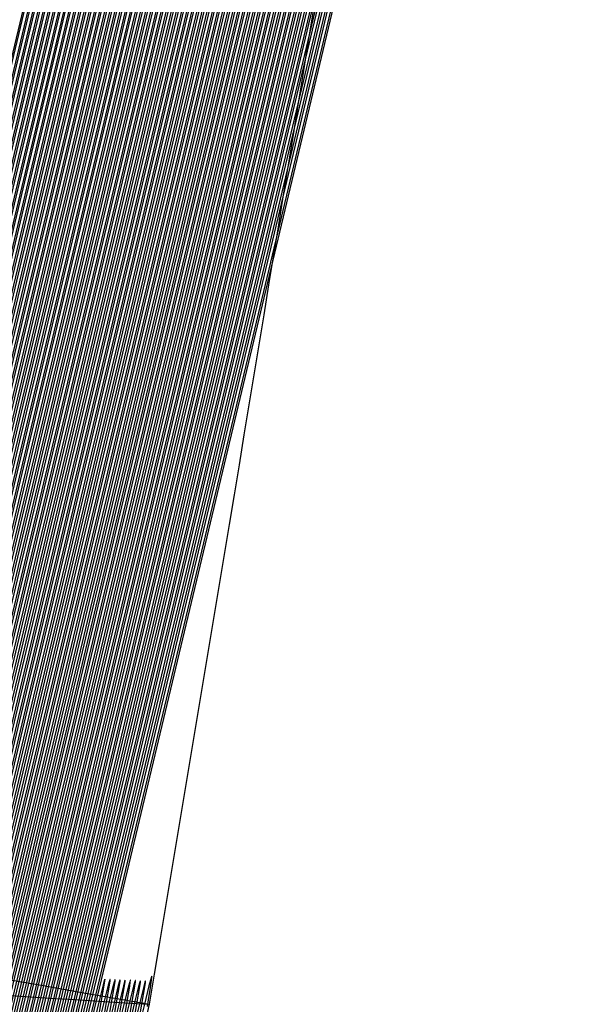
# Model space of a CAD drawing. Header units: millimetres. Extents: x 415 to 1550, y 0 to 812.
# Tile 16 of 51: x 824.102 to 824.317, y 144.19 to 144.567. Entities that reach past the tile are written whole.
import ezdxf

# ---------------------------------------------------------------- set-up
doc = ezdxf.new("R2010")
doc.units = ezdxf.units.MM

msp = doc.modelspace()

# ---------------------------------------------------------------- linework, layer by layer
at = {"color": 7, "linetype": 'Continuous', "lineweight": 25, "flags": 128}
for points in [[(823.66173, 142.30629), (824.11346, 144.19139), (824.56343, 146.07801), (824.67554, 146.5499), (824.70351, 146.66789), (824.71049, 146.69738), (824.71222, 146.70475), (824.71265, 146.7066), (824.71276, 146.70706), (824.71278, 146.70717), (824.71279, 146.7072), (824.71279, 146.70721), (824.71279, 146.7072), (824.71278, 146.70717), (824.71275, 146.70706), (824.71264, 146.70659), (824.71219, 146.70475), (824.71042, 146.69737), (824.70338, 146.66787), (824.67528, 146.54987), (824.56292, 146.07796), (824.11249, 144.19145), (823.66032, 142.30662)], [(823.6636, 142.30586), (824.11541, 144.1913), (824.56548, 146.07823), (824.67761, 146.55021), (824.7056, 146.66821), (824.71257, 146.69771), (824.71431, 146.70508), (824.71474, 146.70693), (824.71484, 146.70739), (824.71487, 146.7075), (824.71488, 146.70753), (824.71488, 146.70754), (824.71487, 146.70753), (824.71487, 146.7075), (824.71484, 146.70738), (824.71472, 146.70692), (824.71428, 146.70508), (824.71251, 146.6977), (824.70547, 146.66819), (824.67736, 146.55017), (824.56497, 146.07819), (824.11444, 144.19136), (823.6622, 142.30619)], [(823.66548, 142.30543), (824.11735, 144.19121), (824.56752, 146.07846), (824.67969, 146.55051), (824.70768, 146.66853), (824.71466, 146.69804), (824.71639, 146.70541), (824.71682, 146.70725), (824.71693, 146.70772), (824.71696, 146.70783), (824.71696, 146.70786), (824.71696, 146.70787), (824.71696, 146.70786), (824.71695, 146.70783), (824.71692, 146.70772), (824.71681, 146.70725), (824.71636, 146.70541), (824.71459, 146.69803), (824.70755, 146.66851), (824.67943, 146.55048), (824.56701, 146.07841), (824.11638, 144.19127), (823.66408, 142.30576)], [(823.66736, 142.305), (824.1193, 144.19112), (824.56957, 146.07869), (824.68177, 146.55081), (824.70976, 146.66886), (824.71674, 146.69837), (824.71848, 146.70574), (824.71891, 146.70759), (824.71902, 146.70805), (824.71904, 146.70816), (824.71905, 146.70819), (824.71905, 146.7082), (824.71904, 146.70819), (824.71904, 146.70816), (824.71901, 146.70804), (824.71889, 146.70758), (824.71845, 146.70574), (824.71668, 146.69836), (824.70963, 146.66884), (824.68151, 146.55078), (824.56906, 146.07864), (824.11833, 144.19117), (823.66596, 142.30533)], [(823.66924, 142.30458), (824.12125, 144.19103), (824.57161, 146.07892), (824.68384, 146.55112), (824.71184, 146.66918), (824.71883, 146.69869), (824.72057, 146.70607), (824.721, 146.70792), (824.7211, 146.70838), (824.72113, 146.70849), (824.72113, 146.70852), (824.72113, 146.70853), (824.72113, 146.70852), (824.72112, 146.70849), (824.72109, 146.70838), (824.72098, 146.70791), (824.72053, 146.70607), (824.71876, 146.69869), (824.71171, 146.66916), (824.68358, 146.55109), (824.5711, 146.07887), (824.12028, 144.19109), (823.66784, 142.3049)], [(823.67113, 142.30415), (824.12319, 144.19094), (824.57366, 146.07914), (824.68592, 146.55143), (824.71393, 146.66951), (824.72091, 146.69903), (824.72265, 146.7064), (824.72308, 146.70825), (824.72319, 146.70871), (824.72321, 146.70882), (824.72322, 146.70885), (824.72322, 146.70886), (824.72322, 146.70885), (824.72321, 146.70882), (824.72318, 146.70871), (824.72306, 146.70825), (824.72262, 146.7064), (824.72085, 146.69901), (824.7138, 146.66949), (824.68566, 146.55139), (824.57315, 146.0791), (824.12222, 144.191), (823.66972, 142.30448)], [(823.67301, 142.30373), (824.12514, 144.19085), (824.57571, 146.07938), (824.68799, 146.55173), (824.71601, 146.66983), (824.723, 146.69935), (824.72474, 146.70673), (824.72517, 146.70858), (824.72527, 146.70904), (824.7253, 146.70915), (824.7253, 146.70918), (824.72531, 146.70919), (824.7253, 146.70918), (824.72529, 146.70915), (824.72526, 146.70904), (824.72515, 146.70858), (824.7247, 146.70673), (824.72293, 146.69935), (824.71588, 146.66982), (824.68773, 146.5517), (824.5752, 146.07933), (824.12417, 144.19091), (823.6716, 142.30405)], [(823.67489, 142.3033), (824.12709, 144.19076), (824.57775, 146.07961), (824.69007, 146.55204), (824.71809, 146.67016), (824.72508, 146.69968), (824.72682, 146.70706), (824.72725, 146.70891), (824.72736, 146.70937), (824.72738, 146.70949), (824.72739, 146.70952), (824.72739, 146.70952), (824.72739, 146.70952), (824.72738, 146.70949), (824.72735, 146.70937), (824.72724, 146.70891), (824.72679, 146.70706), (824.72502, 146.69968), (824.71796, 146.67014), (824.68981, 146.55201), (824.57724, 146.07956), (824.12612, 144.19082), (823.67348, 142.30363)], [(824.72888, 146.70739), (824.7271, 146.7), (824.72005, 146.67047), (824.69189, 146.55231), (824.57929, 146.07979), (824.12806, 144.19073), (823.67537, 142.30321)], [(823.67678, 142.30288), (824.12904, 144.19068), (824.5798, 146.07984), (824.69214, 146.55235), (824.72018, 146.67048), (824.72717, 146.70002), (824.72891, 146.7074)], [(823.63732, 142.31179), (824.08818, 144.19269), (824.5369, 146.07531), (824.64864, 146.54625), (824.67652, 146.66399), (824.68347, 146.69343), (824.6852, 146.70079), (824.68563, 146.70263), (824.68573, 146.70309), (824.68576, 146.7032), (824.68576, 146.70323), (824.68576, 146.70324), (824.68576, 146.70323), (824.68575, 146.7032), (824.68572, 146.70309), (824.68561, 146.70262), (824.68517, 146.70078), (824.6834, 146.69342), (824.67639, 146.66398), (824.64838, 146.54622), (824.53639, 146.07527), (824.08721, 144.19275), (823.63592, 142.31211)], [(823.6392, 142.31136), (824.09012, 144.19258), (824.53893, 146.07551), (824.65071, 146.54652), (824.67859, 146.66429), (824.68554, 146.69373), (824.68728, 146.70109), (824.6877, 146.70293), (824.68781, 146.70338), (824.68783, 146.7035), (824.68784, 146.70353), (824.68784, 146.70354), (824.68784, 146.70353), (824.68783, 146.7035), (824.6878, 146.70338), (824.68769, 146.70293), (824.68724, 146.70108), (824.68548, 146.69372), (824.67846, 146.66427), (824.65045, 146.54649), (824.53843, 146.07547), (824.08915, 144.19265), (823.63779, 142.31169)], [(823.64107, 142.31093), (824.09206, 144.19248), (824.54097, 146.07572), (824.65277, 146.5468), (824.68067, 146.66458), (824.68762, 146.69403), (824.68935, 146.70139), (824.68978, 146.70323), (824.68989, 146.70369), (824.68991, 146.7038), (824.68992, 146.70383), (824.68992, 146.70384), (824.68992, 146.70383), (824.68991, 146.7038), (824.68988, 146.70369), (824.68976, 146.70322), (824.68932, 146.70138), (824.68756, 146.69402), (824.68054, 146.66457), (824.65252, 146.54677), (824.54047, 146.07567), (824.09109, 144.19254), (823.63967, 142.31126)], [(823.64295, 142.31051), (824.09401, 144.19237), (824.54301, 146.07592), (824.65484, 146.54707), (824.68274, 146.66488), (824.6897, 146.69432), (824.69143, 146.70168), (824.69186, 146.70353), (824.69196, 146.70398), (824.69199, 146.7041), (824.69199, 146.70413), (824.692, 146.70414), (824.69199, 146.70413), (824.69198, 146.7041), (824.69196, 146.70398), (824.69184, 146.70352), (824.6914, 146.70168), (824.68963, 146.69432), (824.68261, 146.66486), (824.65458, 146.54704), (824.54251, 146.07587), (824.09304, 144.19244), (823.64154, 142.31083)], [(823.64482, 142.31009), (824.09595, 144.19227), (824.54505, 146.07612), (824.65691, 146.54735), (824.68481, 146.66517), (824.69177, 146.69462), (824.69351, 146.70198), (824.69393, 146.70382), (824.69404, 146.70428), (824.69406, 146.7044), (824.69407, 146.70442), (824.69407, 146.70443), (824.69407, 146.70442), (824.69406, 146.7044), (824.69403, 146.70428), (824.69392, 146.70382), (824.69347, 146.70198), (824.69171, 146.69461), (824.68469, 146.66515), (824.65665, 146.54731), (824.54454, 146.07607), (824.09498, 144.19233), (823.64342, 142.31041)], [(823.6467, 142.30966), (824.0979, 144.19217), (824.54709, 146.07632), (824.65898, 146.54762), (824.68689, 146.66546), (824.69385, 146.69492), (824.69558, 146.70228), (824.69601, 146.70412), (824.69612, 146.70458), (824.69614, 146.70469), (824.69615, 146.70472), (824.69615, 146.70473), (824.69615, 146.70472), (824.69614, 146.70469), (824.69611, 146.70458), (824.696, 146.70412), (824.69555, 146.70227), (824.69379, 146.6949), (824.68676, 146.66544), (824.65872, 146.54759), (824.54658, 146.07627), (824.09693, 144.19223), (823.64529, 142.30999)], [(823.64858, 142.30924), (824.09984, 144.19207), (824.54913, 146.07652), (824.66104, 146.5479), (824.68897, 146.66575), (824.69593, 146.69522), (824.69766, 146.70258), (824.69809, 146.70442), (824.69819, 146.70488), (824.69822, 146.705), (824.69823, 146.70503), (824.69823, 146.70503), (824.69822, 146.70503), (824.69822, 146.705), (824.69819, 146.70488), (824.69807, 146.70442), (824.69763, 146.70258), (824.69586, 146.69521), (824.68884, 146.66574), (824.66079, 146.54787), (824.54862, 146.07648), (824.09887, 144.19213), (823.64717, 142.30957)], [(823.65045, 142.30882), (824.10179, 144.19197), (824.55118, 146.07673), (824.66311, 146.54818), (824.69104, 146.66606), (824.69801, 146.69553), (824.69974, 146.70289), (824.70017, 146.70474), (824.70028, 146.70519), (824.7003, 146.70531), (824.70031, 146.70534), (824.70031, 146.70535), (824.7003, 146.70534), (824.7003, 146.70531), (824.70027, 146.70519), (824.70015, 146.70473), (824.69971, 146.70289), (824.69794, 146.69552), (824.69091, 146.66604), (824.66286, 146.54815), (824.55067, 146.07669), (824.10082, 144.19203), (823.64905, 142.30914)], [(823.65233, 142.30839), (824.10373, 144.19187), (824.55322, 146.07695), (824.66519, 146.54847), (824.69312, 146.66637), (824.70009, 146.69584), (824.70182, 146.70321), (824.70225, 146.70505), (824.70236, 146.70551), (824.70238, 146.70562), (824.70239, 146.70565), (824.70239, 146.70566), (824.70239, 146.70565), (824.70238, 146.70562), (824.70235, 146.70551), (824.70223, 146.70505), (824.70179, 146.7032), (824.70002, 146.69583), (824.69299, 146.66635), (824.66493, 146.54845), (824.55271, 146.07691), (824.10276, 144.19193), (823.65092, 142.30872)], [(823.65421, 142.30797), (824.10568, 144.19177), (824.55526, 146.07715), (824.66725, 146.54875), (824.6952, 146.66666), (824.70217, 146.69614), (824.7039, 146.70351), (824.70433, 146.70535), (824.70443, 146.70581), (824.70446, 146.70592), (824.70447, 146.70595), (824.70447, 146.70596), (824.70446, 146.70595), (824.70446, 146.70592), (824.70443, 146.70581), (824.70431, 146.70535), (824.70387, 146.7035), (824.7021, 146.69613), (824.69507, 146.66664), (824.667, 146.54872), (824.55475, 146.07711), (824.10471, 144.19183), (823.6528, 142.30829)], [(823.65609, 142.30756), (824.10762, 144.19168), (824.5573, 146.07735), (824.66932, 146.54902), (824.69727, 146.66695), (824.70424, 146.69643), (824.70598, 146.7038), (824.70641, 146.70564), (824.70651, 146.7061), (824.70654, 146.70622), (824.70654, 146.70624), (824.70654, 146.70626), (824.70654, 146.70624), (824.70653, 146.70622), (824.7065, 146.7061), (824.70639, 146.70564), (824.70594, 146.7038), (824.70418, 146.69642), (824.69714, 146.66694), (824.66906, 146.54899), (824.55679, 146.07731), (824.10665, 144.19174), (823.65468, 142.30787)], [(823.65797, 142.30714), (824.10957, 144.19158), (824.55934, 146.07756), (824.67139, 146.5493), (824.69935, 146.66725), (824.70632, 146.69674), (824.70806, 146.70411), (824.70849, 146.70595), (824.70859, 146.70641), (824.70862, 146.70652), (824.70862, 146.70655), (824.70862, 146.70656), (824.70862, 146.70655), (824.70861, 146.70652), (824.70858, 146.70641), (824.70847, 146.70595), (824.70802, 146.7041), (824.70626, 146.69673), (824.69922, 146.66723), (824.67113, 146.54927), (824.55883, 146.07752), (824.1086, 144.19164), (823.65656, 142.30746)], [(823.65985, 142.30671), (824.11151, 144.19149), (824.56138, 146.07778), (824.67346, 146.5496), (824.70143, 146.66757), (824.7084, 146.69706), (824.71014, 146.70443), (824.71057, 146.70627), (824.71067, 146.70673), (824.7107, 146.70684), (824.71071, 146.70687), (824.71071, 146.70689), (824.7107, 146.70687), (824.7107, 146.70684), (824.71067, 146.70673), (824.71055, 146.70627), (824.71011, 146.70442), (824.70834, 146.69705), (824.7013, 146.66755), (824.67321, 146.54957), (824.56088, 146.07774), (824.11054, 144.19155), (823.65844, 142.30705)], [(823.62981, 142.31345), (824.0804, 144.19312), (824.52876, 146.07457), (824.64039, 146.54523), (824.66824, 146.6629), (824.67519, 146.69232), (824.67691, 146.69967), (824.67734, 146.70151), (824.67745, 146.70197), (824.67747, 146.70209), (824.67748, 146.70211), (824.67748, 146.70212), (824.67748, 146.70211), (824.67747, 146.70209), (824.67744, 146.70197), (824.67733, 146.70151), (824.67688, 146.69967), (824.67512, 146.69231), (824.66811, 146.66289), (824.64013, 146.5452), (824.52825, 146.07453), (824.07943, 144.19318), (823.64018, 142.36271)], [(823.63169, 142.31305), (824.08235, 144.19301), (824.53079, 146.07474), (824.64245, 146.54546), (824.67031, 146.66316), (824.67725, 146.69258), (824.67898, 146.69994), (824.67941, 146.70177), (824.67951, 146.70224), (824.67954, 146.70235), (824.67955, 146.70238), (824.67955, 146.70239), (824.67954, 146.70238), (824.67954, 146.70235), (824.67951, 146.70223), (824.67939, 146.70177), (824.67895, 146.69993), (824.67719, 146.69257), (824.67018, 146.66314), (824.64219, 146.54544), (824.53028, 146.0747), (824.08138, 144.19307), (823.63028, 142.31335)], [(823.63357, 142.31263), (824.08429, 144.1929), (824.53282, 146.07493), (824.64451, 146.54572), (824.67237, 146.66343), (824.67932, 146.69286), (824.68105, 146.70021), (824.68148, 146.70205), (824.68158, 146.70251), (824.68161, 146.70262), (824.68162, 146.70265), (824.68162, 146.70266), (824.68161, 146.70265), (824.68161, 146.70262), (824.68158, 146.70251), (824.68146, 146.70205), (824.68102, 146.70021), (824.67926, 146.69285), (824.67225, 146.66341), (824.64425, 146.54569), (824.53231, 146.07489), (824.08332, 144.19297), (823.63216, 142.31295)], [(823.63545, 142.31221), (824.08623, 144.1928), (824.53486, 146.07512), (824.64657, 146.54598), (824.67444, 146.66371), (824.68139, 146.69314), (824.68312, 146.7005), (824.68355, 146.70233), (824.68366, 146.7028), (824.68368, 146.70291), (824.68369, 146.70294), (824.68369, 146.70295), (824.68369, 146.70294), (824.68368, 146.70291), (824.68365, 146.70279), (824.68354, 146.70233), (824.68309, 146.70049), (824.68133, 146.69313), (824.67432, 146.66369), (824.64632, 146.54595), (824.53435, 146.07507), (824.08526, 144.19286), (823.63404, 142.31253)], [(824.72919, 146.70034), (824.72213, 146.67079), (824.69396, 146.55262), (824.58134, 146.08002), (824.13001, 144.19065), (823.67725, 142.30279)], [(823.67866, 142.30246), (824.13098, 144.19059), (824.58185, 146.08007), (824.69422, 146.55266), (824.72226, 146.67081), (824.72925, 146.70035)], [(823.63971, 142.36281), (824.07846, 144.19323), (824.51506, 146.02536), (824.62378, 146.48367), (824.6509, 146.59826), (824.65766, 146.62691), (824.65935, 146.63407), (824.65976, 146.63586), (824.65987, 146.63631), (824.65989, 146.63642), (824.6599, 146.63646), (824.65989, 146.63644), (824.65989, 146.63642), (824.65986, 146.63631), (824.65975, 146.63586), (824.65931, 146.63406), (824.6576, 146.6269), (824.65077, 146.59824), (824.62352, 146.48364), (824.51456, 146.02532), (824.07749, 144.19329), (823.65397, 142.42826)], [(823.6535, 142.42835), (824.07652, 144.19334), (824.49751, 145.95993), (824.60235, 146.40183), (824.62851, 146.51232), (824.63503, 146.53994), (824.63665, 146.54685), (824.63705, 146.54857), (824.63715, 146.549), (824.63717, 146.54911), (824.63718, 146.54915), (824.63718, 146.54914), (824.63717, 146.54911), (824.63714, 146.549), (824.63703, 146.54857), (824.63662, 146.54684), (824.63496, 146.53993), (824.62838, 146.51231), (824.6021, 146.4018), (824.49701, 145.95989), (824.07555, 144.19341), (823.66668, 142.4893)], [(823.66621, 142.48939), (824.07458, 144.19345), (824.48104, 145.89901), (824.58226, 146.32564), (824.60752, 146.43231), (824.61381, 146.45897), (824.61538, 146.46564), (824.61576, 146.4673), (824.61586, 146.46772), (824.61588, 146.46783), (824.61589, 146.46786), (824.61588, 146.46783), (824.61585, 146.46772), (824.61575, 146.4673), (824.61534, 146.46564), (824.61375, 146.45897), (824.60739, 146.43229), (824.58201, 146.32561), (824.48053, 145.89897), (824.07361, 144.19352), (823.67841, 142.5463)], [(823.67794, 142.54639), (824.07263, 144.19357), (824.46553, 145.84215), (824.56338, 146.25452), (824.58779, 146.35763), (824.59387, 146.3834), (824.59539, 146.38985), (824.59576, 146.39146), (824.59585, 146.39186), (824.59588, 146.39196), (824.59588, 146.39199), (824.59587, 146.39196), (824.59585, 146.39186), (824.59575, 146.39145), (824.59536, 146.38984), (824.59381, 146.3834), (824.58766, 146.35762), (824.56312, 146.2545), (824.46502, 145.84212), (824.07167, 144.19363), (823.68926, 142.59963)], [(823.68879, 142.59972), (824.07069, 144.19368), (824.45089, 145.78896), (824.54558, 146.188), (824.5692, 146.28777), (824.57509, 146.31271), (824.57656, 146.31894), (824.57692, 146.3205), (824.57701, 146.32089), (824.57703, 146.32099), (824.57704, 146.32102), (824.57703, 146.32099), (824.577, 146.32089), (824.5769, 146.3205), (824.57653, 146.31894), (824.57503, 146.3127), (824.56908, 146.28775), (824.54533, 146.18797), (824.45038, 145.78894), (824.06972, 144.19375), (823.69932, 142.64965)], [(823.69884, 142.64974), (824.06875, 144.19379), (824.43704, 145.7391), (824.52877, 146.12563), (824.55166, 146.22227), (824.55736, 146.24643), (824.55878, 146.25247), (824.55913, 146.25398), (824.55921, 146.25436), (824.55924, 146.25445), (824.55924, 146.25448), (824.55923, 146.25445), (824.55921, 146.25436), (824.55911, 146.25398), (824.55875, 146.25247), (824.5573, 146.24642), (824.55153, 146.22226), (824.52852, 146.12561), (824.43654, 145.73907), (824.06778, 144.19386), (823.70864, 142.69666)], [(823.70817, 142.69675), (824.06681, 144.19391), (824.42391, 145.69226), (824.51286, 146.06704), (824.53505, 146.16074), (824.54058, 146.18416), (824.54195, 146.19002), (824.54229, 146.19148), (824.54238, 146.19185), (824.5424, 146.19194), (824.5424, 146.19197), (824.54239, 146.19194), (824.54237, 146.19185), (824.54228, 146.19148), (824.54192, 146.19002), (824.54052, 146.18416), (824.53492, 146.16073), (824.51261, 146.06702), (824.42341, 145.69224), (824.06584, 144.19398), (823.71731, 142.74092)], [(823.71684, 142.741), (824.06487, 144.19403), (824.41143, 145.64817), (824.49776, 146.01189), (824.5193, 146.10283), (824.52467, 146.12556), (824.526, 146.13124), (824.52633, 146.13266), (824.52641, 146.13302), (824.52643, 146.13311), (824.52643, 146.13313), (824.52643, 146.13311), (824.5264, 146.13302), (824.52631, 146.13266), (824.52597, 146.13124), (824.5246, 146.12555), (824.51917, 146.10281), (824.49751, 146.01187), (824.41093, 145.64815), (824.0639, 144.1941), (823.72537, 142.78267)], [(823.7249, 142.78275), (824.06293, 144.19414), (824.39956, 145.60661), (824.48342, 145.95989), (824.50434, 146.04822), (824.50955, 146.0703), (824.51084, 146.07582), (824.51116, 146.0772), (824.51124, 146.07755), (824.51126, 146.07763), (824.51126, 146.07766), (824.51126, 146.07763), (824.51123, 146.07754), (824.51115, 146.0772), (824.51081, 146.07582), (824.50948, 146.0703), (824.50421, 146.04821), (824.48317, 145.95987), (824.39906, 145.60658), (824.06196, 144.19421), (823.73288, 142.82212)], [(823.73241, 142.8222), (824.06099, 144.19426), (824.38823, 145.56735), (824.46976, 145.91078), (824.49009, 145.99664), (824.49516, 146.01811), (824.49642, 146.02347), (824.49673, 146.02481), (824.4968, 146.02515), (824.49682, 146.02524), (824.49683, 146.02526), (824.49682, 146.02524), (824.49679, 146.02515), (824.49671, 146.02481), (824.49638, 146.02347), (824.49509, 146.0181), (824.48996, 145.99663), (824.4695, 145.91076), (824.38773, 145.56733), (824.06002, 144.19433), (823.73988, 142.85945)], [(823.7394, 142.85953), (824.05905, 144.19438), (824.37741, 145.53021), (824.45672, 145.86432), (824.47651, 145.94785), (824.48144, 145.96873), (824.48266, 145.97395), (824.48296, 145.97526), (824.48304, 145.97558), (824.48305, 145.97567), (824.48306, 145.97569), (824.48305, 145.97567), (824.48303, 145.97558), (824.48295, 145.97526), (824.48263, 145.97395), (824.48137, 145.96873), (824.47638, 145.94784), (824.45647, 145.8643), (824.37691, 145.53019), (824.05808, 144.19445), (823.74641, 142.89483)], [(823.74593, 142.89491), (824.05711, 144.1945), (824.36705, 145.49502), (824.44427, 145.8203), (824.46353, 145.90163), (824.46833, 145.92196), (824.46952, 145.92704), (824.46982, 145.92831), (824.46989, 145.92863), (824.46991, 145.92871), (824.46991, 145.92873), (824.4699, 145.92871), (824.46988, 145.92863), (824.4698, 145.92831), (824.46949, 145.92704), (824.46827, 145.92195), (824.46341, 145.90162), (824.44402, 145.82028), (824.36655, 145.49501), (824.05614, 144.19458), (823.75251, 142.92841)], [(823.75203, 142.92849), (824.05517, 144.19462), (824.35713, 145.46164), (824.43236, 145.77854), (824.45112, 145.85777), (824.4558, 145.87758), (824.45696, 145.88253), (824.45724, 145.88376), (824.45731, 145.88407), (824.45733, 145.88415), (824.45733, 145.88418), (824.45733, 145.88415), (824.45731, 145.88407), (824.45723, 145.88376), (824.45693, 145.88253), (824.45573, 145.87757), (824.451, 145.85776), (824.43211, 145.77852), (824.35663, 145.46163), (824.0542, 144.19469), (823.7582, 142.96033)], [(823.75773, 142.9604), (824.05323, 144.19475), (824.3476, 145.42994), (824.42094, 145.73887), (824.43923, 145.81611), (824.44379, 145.83542), (824.44492, 145.84024), (824.4452, 145.84145), (824.44527, 145.84175), (824.44528, 145.84182), (824.44529, 145.84185), (824.44528, 145.84182), (824.44526, 145.84175), (824.44518, 145.84145), (824.44489, 145.84024), (824.44373, 145.83541), (824.43911, 145.8161), (824.42069, 145.73885), (824.3471, 145.42992), (824.05226, 144.19482), (823.76353, 142.9907)], [(823.76305, 142.99077), (824.05129, 144.19487), (824.33844, 145.39978), (824.40998, 145.70113), (824.42783, 145.77648), (824.43227, 145.79531), (824.43337, 145.80002), (824.43365, 145.8012), (824.43371, 145.80149), (824.43373, 145.80157), (824.43373, 145.80159), (824.43372, 145.80157), (824.4337, 145.80149), (824.43363, 145.8012), (824.43334, 145.80002), (824.43221, 145.79531), (824.4277, 145.77647), (824.40973, 145.70112), (824.33794, 145.39977), (824.05032, 144.19494), (823.76851, 143.01963)], [(823.76803, 143.01971), (824.04935, 144.195), (824.32962, 145.37106), (824.39945, 145.6652), (824.41687, 145.73874), (824.42121, 145.75712), (824.42228, 145.76172), (824.42255, 145.76287), (824.42261, 145.76315), (824.42263, 145.76322), (824.42263, 145.76325), (824.42262, 145.76322), (824.4226, 145.76315), (824.42253, 145.76287), (824.42225, 145.76172), (824.42114, 145.75712), (824.41674, 145.73873), (824.3992, 145.66519), (824.32912, 145.37105), (824.04838, 144.19507), (823.77316, 143.04723)], [(823.77269, 143.04731), (824.04741, 144.19512), (824.32112, 145.34368), (824.38932, 145.63094), (824.40633, 145.70276), (824.41056, 145.72071), (824.41162, 145.7252), (824.41187, 145.72632), (824.41194, 145.7266), (824.41195, 145.72667), (824.41196, 145.72669), (824.41195, 145.72667), (824.41193, 145.7266), (824.41186, 145.72632), (824.41158, 145.7252), (824.4105, 145.72071), (824.4062, 145.70275), (824.38907, 145.63092), (824.32062, 145.34367), (824.04644, 144.19519), (823.77752, 143.07359)], [(823.77705, 143.07366), (824.04547, 144.19525), (824.31292, 145.31755), (824.37956, 145.59824), (824.39618, 145.66841), (824.40032, 145.68596), (824.40134, 145.69034), (824.4016, 145.69144), (824.40166, 145.69171), (824.40167, 145.69178), (824.40168, 145.6918), (824.40167, 145.69178), (824.40165, 145.69171), (824.40158, 145.69144), (824.40131, 145.69034), (824.40026, 145.68595), (824.39605, 145.66841), (824.37931, 145.59823), (824.31242, 145.31754), (824.0445, 144.19532), (823.7816, 143.09878)], [(823.78113, 143.09885), (824.04353, 144.19538), (824.305, 145.29259), (824.37015, 145.567), (824.38639, 145.6356), (824.39044, 145.65275), (824.39144, 145.65704), (824.39169, 145.65811), (824.39175, 145.65838), (824.39176, 145.65845), (824.39177, 145.65847), (824.39176, 145.65845), (824.39174, 145.65838), (824.39167, 145.65811), (824.39141, 145.65704), (824.39038, 145.65275), (824.38627, 145.6356), (824.3699, 145.56699), (824.3045, 145.29258), (824.04256, 144.19545), (823.78542, 143.12289)], [(823.78494, 143.12296), (824.04159, 144.1955), (824.29733, 145.26871), (824.36106, 145.53711), (824.37695, 145.60422), (824.38091, 145.621), (824.38189, 145.62519), (824.38213, 145.62624), (824.38219, 145.6265), (824.3822, 145.62657), (824.3822, 145.62659), (824.3822, 145.62657), (824.38218, 145.6265), (824.38211, 145.62624), (824.38186, 145.62519), (824.38084, 145.621), (824.37682, 145.60422), (824.36081, 145.53711), (824.29684, 145.2687), (824.04062, 144.19558), (823.78899, 143.14597)], [(823.78852, 143.14604), (824.03965, 144.19563), (824.28991, 145.24586), (824.35227, 145.50852), (824.36782, 145.57418), (824.37169, 145.5906), (824.37265, 145.5947), (824.37289, 145.59573), (824.37295, 145.59599), (824.37296, 145.59605), (824.37296, 145.59607), (824.37296, 145.59605), (824.37294, 145.59599), (824.37287, 145.59573), (824.37262, 145.5947), (824.37163, 145.5906), (824.3677, 145.57418), (824.35202, 145.50851), (824.28942, 145.24585), (824.03868, 144.19571), (823.79234, 143.16811)], [(823.79186, 143.16818), (824.03771, 144.19576), (824.28272, 145.22396), (824.34377, 145.48111), (824.359, 145.5454), (824.36278, 145.56147), (824.36372, 145.56549), (824.36395, 145.5665), (824.36401, 145.56675), (824.36402, 145.56681), (824.36403, 145.56683), (824.36402, 145.56681), (824.364, 145.56675), (824.36394, 145.56649), (824.36369, 145.56549), (824.36272, 145.56147), (824.35887, 145.5454), (824.34352, 145.4811), (824.28223, 145.22396), (824.03675, 144.19584), (823.79547, 143.18935)], [(823.79499, 143.18941), (824.03577, 144.19589), (824.27574, 145.20297), (824.33554, 145.45483), (824.35045, 145.5178), (824.35416, 145.53354), (824.35508, 145.53748), (824.35531, 145.53846), (824.35536, 145.53871), (824.35537, 145.53876), (824.35538, 145.53879), (824.35537, 145.53876), (824.35535, 145.53871), (824.35529, 145.53846), (824.35505, 145.53747), (824.3541, 145.53354), (824.35032, 145.51779), (824.33529, 145.45482), (824.27525, 145.20296), (824.03481, 144.19597), (823.79839, 143.20974)], [(823.79792, 143.20981), (824.03384, 144.19603), (824.26897, 145.18281), (824.32756, 145.4296), (824.34217, 145.4913), (824.3458, 145.50673), (824.3467, 145.51058), (824.34692, 145.51155), (824.34698, 145.51179), (824.34699, 145.51185), (824.34699, 145.51187), (824.34699, 145.51185), (824.34697, 145.51179), (824.34691, 145.51155), (824.34667, 145.51058), (824.34574, 145.50673), (824.34204, 145.4913), (824.32731, 145.4296), (824.26847, 145.18281), (824.03287, 144.1961), (823.80113, 143.22935)], [(823.80065, 143.22941), (824.0319, 144.19616), (824.26238, 145.16346), (824.31981, 145.40537), (824.33413, 145.46585), (824.33769, 145.48097), (824.33858, 145.48475), (824.33879, 145.4857), (824.33885, 145.48593), (824.33886, 145.48599), (824.33886, 145.48601), (824.33886, 145.48599), (824.33884, 145.48593), (824.33878, 145.4857), (824.33855, 145.48475), (824.33763, 145.48097), (824.33401, 145.46585), (824.31956, 145.40537), (824.26189, 145.16346), (824.03093, 144.19624), (823.80369, 143.2482), (823.74671, 143.0113)], [(823.74647, 143.01133), (823.80321, 143.24827), (824.02996, 144.1963), (824.25597, 145.14485), (824.31229, 145.38208), (824.32633, 145.44139), (824.32982, 145.45621), (824.33069, 145.45992), (824.3309, 145.46085), (824.33095, 145.46108), (824.33097, 145.46114), (824.33097, 145.46116), (824.33096, 145.46114), (824.33095, 145.46108), (824.33089, 145.46085), (824.33066, 145.45992), (824.32976, 145.45621), (824.32621, 145.44138), (824.31204, 145.38207), (824.25548, 145.14485), (824.029, 144.19637), (823.80607, 143.26636), (823.75018, 143.03395)], [(823.74994, 143.03399), (823.8056, 143.26642), (824.02803, 144.19643), (824.24973, 145.12695), (824.30498, 145.35966), (824.31875, 145.41785), (824.32218, 145.43239), (824.32303, 145.43603), (824.32324, 145.43694), (824.32329, 145.43716), (824.3233, 145.43722), (824.3233, 145.43724), (824.32329, 145.43722), (824.32328, 145.43716), (824.32322, 145.43694), (824.323, 145.43603), (824.32212, 145.43239), (824.31863, 145.41785), (824.30473, 145.35966), (824.24924, 145.12696), (824.02706, 144.19651), (823.8083, 143.28384), (823.75345, 143.05577)], [(823.75321, 143.05581), (823.80782, 143.28391), (824.02609, 144.19657), (824.24365, 145.10972), (824.29786, 145.33809), (824.31138, 145.39518), (824.31474, 145.40946), (824.31558, 145.41303), (824.31578, 145.41392), (824.31583, 145.41414), (824.31584, 145.4142), (824.31584, 145.41422), (824.31584, 145.4142), (824.31582, 145.41414), (824.31576, 145.41392), (824.31554, 145.41303), (824.31468, 145.40946), (824.31126, 145.39518), (824.29762, 145.33809), (824.24316, 145.10972), (824.02512, 144.19664), (823.81038, 143.3007), (823.75653, 143.07681)], [(823.75629, 143.07685), (823.8099, 143.30077), (824.02415, 144.1967), (824.23772, 145.09312), (824.29094, 145.3173), (824.30421, 145.37335), (824.30751, 145.38736), (824.30832, 145.39087), (824.30852, 145.39174), (824.30857, 145.39196), (824.30858, 145.39201), (824.30859, 145.39203), (824.30858, 145.39201), (824.30856, 145.39196), (824.30851, 145.39174), (824.30829, 145.39087), (824.30744, 145.38736), (824.30408, 145.37335), (824.29069, 145.3173), (824.23723, 145.09312), (824.02319, 144.19678), (823.81231, 143.31697), (823.75944, 143.09711)], [(823.7592, 143.09714), (823.81183, 143.31704), (824.02221, 144.19684), (824.23193, 145.07712), (824.28419, 145.29726), (824.29722, 145.3523), (824.30046, 145.36606), (824.30126, 145.3695), (824.30146, 145.37036), (824.30151, 145.37057), (824.30152, 145.37063), (824.30152, 145.37065), (824.30151, 145.37063), (824.3015, 145.37057), (824.30144, 145.37036), (824.30123, 145.3695), (824.3004, 145.36606), (824.29709, 145.3523), (824.28394, 145.29726), (824.23144, 145.07712), (824.02125, 144.19692), (823.81411, 143.33267), (823.76217, 143.1167)], [(823.76193, 143.11673), (823.81363, 143.33274), (824.02028, 144.19698), (824.22628, 145.06168), (824.27761, 145.27792), (824.29041, 145.33199), (824.29359, 145.3455), (824.29438, 145.34888), (824.29457, 145.34973), (824.29462, 145.34994), (824.29463, 145.34999), (824.29463, 145.35001), (824.29462, 145.34999), (824.29461, 145.34994), (824.29456, 145.34973), (824.29435, 145.34888), (824.29353, 145.3455), (824.29028, 145.33199), (824.27736, 145.27792), (824.22579, 145.06168), (824.01931, 144.19706), (823.81578, 143.34784), (823.76475, 143.13562)], [(823.76451, 143.13566), (823.8153, 143.3479), (824.01834, 144.19712), (824.22075, 145.04678), (824.27119, 145.25926), (824.28376, 145.31238), (824.28689, 145.32567), (824.28767, 145.32899), (824.28786, 145.32982), (824.2879, 145.33002), (824.28791, 145.33007), (824.28791, 145.33009), (824.28791, 145.33007), (824.28789, 145.33002), (824.28784, 145.32982), (824.28763, 145.32899), (824.28683, 145.32566), (824.28364, 145.31238), (824.27095, 145.25926), (824.22026, 145.04678), (824.01738, 144.1972), (823.81733, 143.3625), (823.76717, 143.15391)], [(823.76693, 143.15395), (823.81685, 143.36257), (824.01641, 144.19726), (824.21535, 145.03238), (824.26492, 145.24123), (824.27728, 145.29345), (824.28035, 145.3065), (824.28111, 145.30977), (824.2813, 145.31058), (824.28135, 145.31078), (824.28136, 145.31084), (824.28136, 145.31086), (824.28135, 145.31084), (824.28134, 145.31078), (824.28128, 145.31058), (824.28108, 145.30977), (824.28029, 145.3065), (824.27716, 145.29345), (824.26468, 145.24123), (824.21486, 145.03239), (824.01544, 144.19734), (823.81876, 143.37668), (823.76944, 143.1716)], [(823.76921, 143.17163), (823.81828, 143.37674), (824.01447, 144.1974), (824.21006, 145.01848), (824.2588, 145.22381), (824.27095, 145.27515), (824.27397, 145.28798), (824.27472, 145.29119), (824.2749, 145.29199), (824.27494, 145.2922), (824.27495, 145.29224), (824.27496, 145.29226), (824.27495, 145.29224), (824.27494, 145.2922), (824.27488, 145.29199), (824.27469, 145.29119), (824.27391, 145.28798), (824.27082, 145.27515), (824.25855, 145.22381), (824.20957, 145.01848), (824.01351, 144.19748), (823.82008, 143.3904), (823.77158, 143.18871)], [(824.15069, 144.18889), (824.15099, 144.19151), (824.15175, 144.19617), (824.15235, 144.20003), (824.15238, 144.20043), (824.15238, 144.20054), (824.15237, 144.20058), (824.15236, 144.2006), (824.15235, 144.20061), (824.15234, 144.2006), (824.1523, 144.20055), (824.15218, 144.20026), (824.1518, 144.19902), (824.15123, 144.19687), (824.1495, 144.18984), (824.14785, 144.18321)], [(824.13177, 144.18386), (824.13293, 144.19051), (824.13409, 144.19716), (824.13432, 144.19883), (824.13435, 144.19925), (824.13434, 144.19936), (824.13433, 144.19938), (824.13432, 144.19939), (824.1343, 144.19939), (824.13428, 144.19936), (824.13423, 144.19926), (824.13408, 144.19884), (824.13361, 144.19719), (824.13196, 144.19056), (823.67913, 142.30236)], [(824.13372, 144.18378), (824.13488, 144.19043), (824.13604, 144.19708), (824.13627, 144.19875), (824.1363, 144.19917), (824.13629, 144.19927), (824.13628, 144.1993), (824.13627, 144.19931), (824.13625, 144.1993), (824.13623, 144.19928), (824.13618, 144.19917), (824.13603, 144.19876), (824.13556, 144.19711), (824.13391, 144.19048), (824.13226, 144.18385)], [(824.13567, 144.1837), (824.13683, 144.19035), (824.13799, 144.197), (824.13822, 144.19867), (824.13825, 144.19908), (824.13824, 144.19919), (824.13823, 144.19922), (824.13822, 144.19922), (824.1382, 144.19922), (824.13818, 144.19919), (824.13813, 144.19909), (824.13798, 144.19868), (824.13751, 144.19703), (824.13586, 144.1904), (824.13421, 144.18376)], [(824.13762, 144.18362), (824.13878, 144.19027), (824.13994, 144.19692), (824.14017, 144.19858), (824.1402, 144.199), (824.14019, 144.19911), (824.14018, 144.19914), (824.14017, 144.19914), (824.14015, 144.19914), (824.14013, 144.19911), (824.14008, 144.19901), (824.13993, 144.1986), (824.13945, 144.19695), (824.13781, 144.19031), (824.13616, 144.18368)], [(824.13957, 144.18354), (824.14073, 144.19018), (824.14189, 144.19684), (824.14212, 144.1985), (824.14215, 144.19892), (824.14214, 144.19903), (824.14213, 144.19905), (824.14211, 144.19906), (824.1421, 144.19905), (824.14208, 144.19903), (824.14202, 144.19893), (824.14188, 144.19852), (824.1414, 144.19686), (824.13975, 144.19023), (824.13811, 144.1836)], [(824.14152, 144.18346), (824.14268, 144.19011), (824.14384, 144.19676), (824.14407, 144.19842), (824.14409, 144.19884), (824.14409, 144.19895), (824.14408, 144.19898), (824.14406, 144.19898), (824.14405, 144.19898), (824.14403, 144.19895), (824.14397, 144.19885), (824.14382, 144.19844), (824.14335, 144.19678), (824.1417, 144.19015), (824.14005, 144.18352)], [(824.14346, 144.18338), (824.14463, 144.19003), (824.14579, 144.19668), (824.14602, 144.19835), (824.14604, 144.19876), (824.14604, 144.19887), (824.14603, 144.19889), (824.14601, 144.1989), (824.146, 144.1989), (824.14597, 144.19887), (824.14592, 144.19877), (824.14577, 144.19836), (824.1453, 144.1967), (824.14365, 144.19008), (824.142, 144.18344)], [(824.14541, 144.1833), (824.14657, 144.18995), (824.14774, 144.1966), (824.14797, 144.19827), (824.14799, 144.19868), (824.14798, 144.19879), (824.14798, 144.19882), (824.14796, 144.19883), (824.14794, 144.19882), (824.14792, 144.19879), (824.14787, 144.19869), (824.14772, 144.19828), (824.14725, 144.19662), (824.1456, 144.19), (824.14395, 144.18336)], [(824.14736, 144.18322), (824.14852, 144.18987), (824.14969, 144.19652), (824.14992, 144.19819), (824.14994, 144.19861), (824.14993, 144.19871), (824.14992, 144.19874), (824.14991, 144.19875), (824.14989, 144.19874), (824.14987, 144.19871), (824.14982, 144.19861), (824.14967, 144.1982), (824.1492, 144.19655), (824.14755, 144.18992), (824.1459, 144.18329)]]:
    msp.add_lwpolyline(points, dxfattribs=at)
at = {"color": 7, "linetype": 'Continuous', "lineweight": 25}
msp.add_circle((813.74429, 90.18836), 90, dxfattribs=at)
for points, knots in [([(824.15145, 144.18977), (824.19243, 144.43497), (824.27436, 144.92521), (824.35964, 145.63979), (824.39925, 146.38528), (824.39994, 147.15834), (824.35863, 147.9318), (824.28125, 148.67638), (824.16302, 149.39061), (824.06061, 149.8802), (824.00939, 150.12505)], [0, 0, 0, 0, 0.1250214, 0.2499685, 0.3616307, 0.5000042, 0.6379804, 0.7500273, 0.8749834, 1, 1, 1, 1]), ([(819.53067, 146.63494), (819.52919, 146.62701), (819.52581, 146.60885), (819.52255, 146.58307), (819.52074, 146.55343), (819.52146, 146.52035), (819.52617, 146.47246), (819.53936, 146.40995), (819.59402, 146.25462), (819.76408, 146.00139), (820.16886, 145.64788), (820.66416, 145.34177), (821.11968, 145.11537), (821.46948, 144.95952), (821.8348, 144.80202), (822.27041, 144.62739), (822.73968, 144.4616), (823.15674, 144.33975), (823.51397, 144.26093), (823.83801, 144.20932), (824.0494, 144.19614), (824.15145, 144.18977)], [0, 0, 0, 0, 0.008119, 0.018602, 0.031508, 0.04698, 0.062748, 0.093231, 0.125218, 0.249977, 0.374743, 0.499507, 0.575486, 0.624413, 0.675285, 0.7493, 0.819605, 0.8742, 0.919067, 0.960927, 1, 1, 1, 1]), ([(819.85669, 145.95315), (819.86233, 145.94062), (819.97575, 145.68861), (820.94634, 145.19387), (822.43889, 144.49179), (823.58099, 144.29037), (824.15145, 144.18977)], [0, 0, 0, 0, 0.019923, 0.400621, 0.70062, 1, 1, 1, 1])]:
    msp.add_open_spline(points, degree=3, knots=knots, dxfattribs=at)
msp.add_open_spline([(823.94826, 143.30204), (824.01601, 143.59784), (824.08374, 143.89375), (824.15145, 144.18977)], degree=3, dxfattribs=at)

doc.saveas('drawing.dxf')
